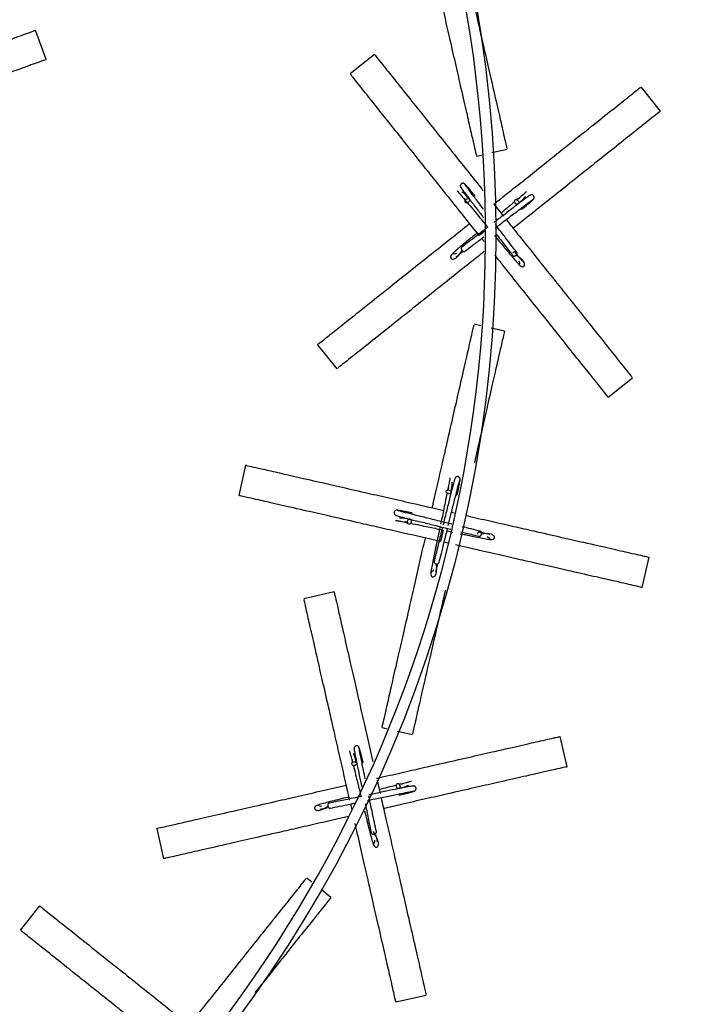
# Model space of a CAD drawing. Header units: millimetres. Extents: x 331 to 1634, y 417 to 1709.
# Tile 76 of 142: x 633 to 697, y 1416 to 1511. Entities that reach past the tile are written whole.
import ezdxf

# ---------------------------------------------------------------- set-up
doc = ezdxf.new("R2010")
doc.units = ezdxf.units.MM

msp = doc.modelspace()

# ---------------------------------------------------------------- linework, layer by layer
at = {"color": 7, "linetype": 'Continuous', "lineweight": 25}
for p, q in [((635.115, 1507.205), (634.089, 1510.024)), ((666.845, 1507.675), (664.5, 1505.805)), ((694.479, 1502.214), (692.609, 1504.559)), ((676.722, 1497.858), (677.307, 1497.991)), ((678.185, 1498.191), (679.647, 1498.525)), ((675.503, 1493.833), (675.59, 1493.486)), ((678.38, 1493.212), (679.315, 1492.039)), ((680.871, 1493.743), (680.524, 1493.656)), ((677.43, 1489.591), (677.195, 1489.885)), ((677.125, 1481.441), (676.474, 1481.589)), ((679.399, 1480.922), (678.107, 1481.217)), ((661.336, 1479.62), (663.206, 1477.274)), ((689.439, 1474.532), (691.785, 1476.402)), ((654.388, 1467.962), (653.721, 1465.038)), ((674.041, 1465.815), (673.824, 1465.53)), ((669.788, 1462.538), (670.073, 1462.321)), ((674.29, 1463.42), (674.532, 1463.365)), ((673.846, 1461.618), (674.416, 1461.498)), ((675.273, 1461.408), (675.273, 1461.408)), ((673.948, 1460.421), (673.572, 1460.507)), ((692.718, 1456.137), (693.385, 1459.062)), ((662.934, 1455.724), (660.01, 1455.056)), ((667.574, 1442.592), (668.044, 1442.485)), ((669.036, 1442.259), (670.498, 1441.925)), ((685.462, 1438.812), (684.795, 1441.737)), ((664.729, 1439.495), (664.657, 1439.145)), ((667.095, 1437.494), (667.385, 1436.225)), ((669.527, 1437.085), (669.176, 1437.157)), ((664.67, 1434.639), (664.541, 1435.205)), ((665.737, 1434.496), (665.737, 1434.496)), ((645.798, 1432.836), (646.465, 1429.912)), ((660.795, 1427.642), (660.292, 1428.043)), ((662.637, 1426.172), (661.702, 1426.918)), ((634.48, 1425.348), (632.61, 1423.003)), ((668.91, 1416.059), (671.835, 1416.726))]:
    msp.add_line(p, q, dxfattribs=at)
at = {"color": 1, "linetype": 'Continuous', "lineweight": 25}
for p, q in [((677.581, 1490.656), (676.969, 1490.168)), ((673.472, 1461.696), (673.219, 1460.587))]:
    msp.add_line(p, q, dxfattribs=at)
at = {"color": 7, "linetype": 'Continuous', "lineweight": 25, "flags": 128}
for points in [[(675.703, 1493.681), (675.787, 1493.729), (675.875, 1493.749), (675.953, 1493.737), (676.011, 1493.696), (676.038, 1493.631), (676.031, 1493.553), (675.991, 1493.474), (675.924, 1493.404), (675.84, 1493.356), (675.752, 1493.336), (675.673, 1493.348), (675.616, 1493.389), (675.589, 1493.454), (675.596, 1493.532), (675.636, 1493.611), (675.703, 1493.681)], [(680.719, 1493.543), (680.767, 1493.459), (680.787, 1493.371), (680.776, 1493.292), (680.735, 1493.235), (680.67, 1493.208), (680.592, 1493.215), (680.512, 1493.255), (680.443, 1493.322), (680.395, 1493.406), (680.375, 1493.494), (680.386, 1493.572), (680.427, 1493.63), (680.492, 1493.657), (680.57, 1493.65), (680.65, 1493.61), (680.719, 1493.543)], [(674.047, 1465.563), (674.137, 1465.528), (674.208, 1465.471), (674.248, 1465.403), (674.251, 1465.332), (674.218, 1465.271), (674.152, 1465.228), (674.065, 1465.209), (673.969, 1465.219), (673.879, 1465.254), (673.808, 1465.31), (673.768, 1465.379), (673.765, 1465.449), (673.799, 1465.511), (673.864, 1465.554), (673.951, 1465.573), (674.047, 1465.563)], [(670.039, 1462.544), (670.075, 1462.634), (670.131, 1462.704), (670.2, 1462.744), (670.27, 1462.748), (670.332, 1462.714), (670.375, 1462.649), (670.393, 1462.561), (670.384, 1462.465), (670.349, 1462.375), (670.292, 1462.305), (670.224, 1462.265), (670.153, 1462.261), (670.092, 1462.295), (670.049, 1462.36), (670.03, 1462.448), (670.039, 1462.544)], [(664.843, 1439.271), (664.94, 1439.278), (665.027, 1439.258), (665.093, 1439.214), (665.127, 1439.152), (665.123, 1439.082), (665.083, 1439.014), (665.012, 1438.96), (664.922, 1438.927), (664.825, 1438.92), (664.738, 1438.94), (664.672, 1438.984), (664.638, 1439.046), (664.642, 1439.116), (664.682, 1439.184), (664.753, 1439.238), (664.843, 1439.271)], [(669.303, 1436.97), (669.31, 1436.874), (669.289, 1436.786), (669.245, 1436.72), (669.183, 1436.687), (669.113, 1436.69), (669.046, 1436.73), (668.991, 1436.801), (668.958, 1436.892), (668.951, 1436.988), (668.971, 1437.076), (669.015, 1437.142), (669.077, 1437.175), (669.147, 1437.172), (669.215, 1437.132), (669.269, 1437.061), (669.303, 1436.97)]]:
    msp.add_lwpolyline(points, dxfattribs=at)
at = {"color": 7, "linetype": 'Continuous', "lineweight": 25}
for radius in [200, 127.5]:
    msp.add_circle((551.081, 1490.266), radius, dxfattribs=at)
for centre, radius, start, end in [((551.081, 1490.266), 199, 296.55137, 53.38394), ((551.081, 1490.266), 126.5, 297.54215, 52.55844), ((676.352, 1493.992), 0.174, 324.83196, 35.55416), ((681.03, 1492.894), 0.174, 234.83196, 305.55416), ((674.695, 1465.25), 0.174, 273.40339, 344.12559), ((670.353, 1463.192), 0.174, 3.40339, 74.12559), ((665.563, 1439.27), 0.174, 299.11767, 9.83988), ((669.301, 1436.251), 0.174, 209.11767, 279.83988)]:
    msp.add_arc(centre, radius, start, end, dxfattribs=at)
for points, knots in [([(676.707, 1497.925), (676.712, 1497.903), (676.741, 1497.776), (676.648, 1498.183), (676.462, 1498.997), (676.145, 1500.384), (675.719, 1502.251), (675.223, 1504.426), (674.673, 1506.835), (674.144, 1509.153), (673.599, 1511.541), (673.079, 1513.82), (672.714, 1515.418), (672.539, 1516.186)], [0, 0, 0, 0, 0.026768, 0.15167, 0.276924, 0.401679, 0.517644, 0.633461, 0.71957, 0.805556, 0.872083, 0.938543, 1, 1, 1, 1]), ([(676.541, 1512.135), (676.582, 1511.955), (676.781, 1511.083), (677.181, 1509.329), (677.711, 1507.007), (678.291, 1504.465), (678.815, 1502.171), (679.285, 1500.113), (679.597, 1498.746), (679.621, 1498.641), (679.632, 1498.593)], [0, 0, 0, 0, 0.017956, 0.087095, 0.192587, 0.298247, 0.451982, 0.605964, 0.818313, 1, 1, 1, 1]), ([(616.192, 1503.51), (616.595, 1503.656), (617.722, 1504.067), (619.51, 1504.717), (621.507, 1505.444), (623.668, 1506.231), (625.902, 1507.044), (628.345, 1507.933), (630.565, 1508.741), (632.544, 1509.461), (633.87, 1509.944), (633.974, 1509.982), (634.023, 1510)], [0, 0, 0, 0, 0.033315, 0.093048, 0.152049, 0.212318, 0.302143, 0.394511, 0.525453, 0.660016, 0.840717, 1, 1, 1, 1]), ([(666.888, 1507.621), (666.874, 1507.639), (666.793, 1507.741), (667.053, 1507.414), (667.574, 1506.762), (668.461, 1505.649), (669.655, 1504.152), (671.046, 1502.408), (672.587, 1500.476), (674.068, 1498.618), (675.599, 1496.698), (676.663, 1495.364), (677.274, 1494.597), (677.358, 1494.492)], [0, 0, 0, 0, 0.028204, 0.159806, 0.291779, 0.423226, 0.545412, 0.667441, 0.758169, 0.848767, 0.918863, 0.988888, 1, 1, 1, 1]), ([(635.049, 1507.18), (635.07, 1507.188), (635.24, 1507.25), (634.68, 1507.046), (633.7, 1506.689), (632.536, 1506.266), (630.888, 1505.666), (628.801, 1504.906), (626.473, 1504.059), (624.246, 1503.249), (621.939, 1502.409), (619.488, 1501.517), (617.668, 1500.855), (616.662, 1500.488)], [0, 0, 0, 0, 0.026191, 0.206838, 0.299923, 0.392985, 0.505233, 0.619786, 0.703004, 0.788186, 0.852414, 0.918323, 1, 1, 1, 1]), ([(676.969, 1490.168), (676.496, 1490.762), (675.548, 1491.951), (674.161, 1493.69), (672.844, 1495.341), (671.402, 1497.149), (669.926, 1499), (668.297, 1501.043), (666.831, 1502.881), (665.515, 1504.532), (664.641, 1505.628), (664.574, 1505.712), (664.543, 1505.751)], [0, 0, 0, 0, 0.057465, 0.114954, 0.173126, 0.231341, 0.320164, 0.40913, 0.538573, 0.668225, 0.847021, 1, 1, 1, 1]), ([(678.38, 1493.212), (678.494, 1493.303), (679.209, 1493.873), (680.478, 1494.885), (682.141, 1496.211), (683.938, 1497.644), (685.797, 1499.127), (687.829, 1500.748), (689.677, 1502.221), (691.323, 1503.534), (692.426, 1504.414), (692.513, 1504.483), (692.554, 1504.515)], [0, 0, 0, 0, 0.011611, 0.072685, 0.133011, 0.194632, 0.286475, 0.380916, 0.514799, 0.652383, 0.837141, 1, 1, 1, 1]), ([(694.424, 1502.169), (694.442, 1502.184), (694.583, 1502.296), (694.117, 1501.924), (693.301, 1501.274), (692.333, 1500.502), (690.962, 1499.409), (689.226, 1498.024), (687.289, 1496.479), (685.437, 1495.002), (683.515, 1493.469), (681.839, 1492.133), (680.707, 1491.231), (680.25, 1490.866)], [0, 0, 0, 0, 0.027196, 0.214776, 0.311434, 0.408068, 0.524624, 0.643573, 0.729985, 0.818437, 0.885129, 0.953568, 1, 1, 1, 1]), ([(675.584, 1495.136), (675.566, 1495.155), (675.532, 1495.191), (675.466, 1495.221), (675.402, 1495.233), (675.331, 1495.228), (675.26, 1495.201), (675.202, 1495.154), (675.155, 1495.088), (675.131, 1495.001), (675.139, 1494.902), (675.174, 1494.846), (675.191, 1494.818)], [0, 0, 0, 0, 0.090269, 0.175048, 0.252132, 0.320823, 0.434877, 0.529992, 0.634244, 0.750818, 0.875229, 1, 1, 1, 1]), ([(676.494, 1494.093), (676.357, 1494.255), (676.085, 1494.58), (675.798, 1494.914), (675.608, 1495.126), (675.58, 1495.144), (675.566, 1495.153)], [0, 0, 0, 0, 0.251313, 0.502914, 0.754761, 1, 1, 1, 1]), ([(677.384, 1492.724), (677.216, 1492.943), (676.761, 1493.534), (676.174, 1494.306), (675.682, 1494.964), (675.624, 1495.066), (675.594, 1495.117)], [0, 0, 0, 0, 0.158841, 0.429021, 0.709441, 1, 1, 1, 1]), ([(674.834, 1494.484), (674.869, 1494.448), (674.937, 1494.38), (675.164, 1494.119), (675.418, 1493.818), (675.544, 1493.667)], [0, 0, 0, 0, 0.354693, 0.6775, 1, 1, 1, 1]), ([(675.177, 1494.842), (675.194, 1494.809), (675.229, 1494.743), (675.54, 1494.318), (676.048, 1493.646), (676.687, 1492.81), (677.179, 1492.17), (677.396, 1491.888)], [0, 0, 0, 0, 0.192796, 0.394771, 0.605866, 0.826132, 1, 1, 1, 1]), ([(676.013, 1493.693), (675.764, 1493.966), (675.46, 1494.3), (675.316, 1494.382), (675.29, 1494.396)], [0, 0, 0, 0, 0.816753, 1, 1, 1, 1]), ([(681.881, 1494.069), (681.848, 1494.052), (681.781, 1494.016), (681.356, 1493.705), (680.686, 1493.199), (679.765, 1492.495), (678.951, 1491.869), (678.474, 1491.502), (678.38, 1491.429)], [0, 0, 0, 0, 0.173396, 0.355048, 0.544902, 0.743004, 0.949302, 1, 1, 1, 1]), ([(681.522, 1494.412), (681.486, 1494.376), (681.418, 1494.309), (681.158, 1494.082), (680.856, 1493.828), (680.705, 1493.701)], [0, 0, 0, 0, 0.354693, 0.6775, 1, 1, 1, 1]), ([(680.731, 1493.232), (681.004, 1493.481), (681.339, 1493.786), (681.42, 1493.93), (681.435, 1493.956)], [0, 0, 0, 0, 0.816753, 1, 1, 1, 1]), ([(682.175, 1493.661), (682.193, 1493.679), (682.23, 1493.714), (682.26, 1493.78), (682.271, 1493.844), (682.267, 1493.915), (682.24, 1493.985), (682.193, 1494.044), (682.127, 1494.09), (682.04, 1494.115), (681.94, 1494.107), (681.884, 1494.072), (681.856, 1494.055)], [0, 0, 0, 0, 0.090269, 0.175048, 0.252132, 0.320823, 0.434877, 0.529992, 0.634244, 0.750818, 0.875229, 1, 1, 1, 1]), ([(675.619, 1493.578), (675.674, 1493.513), (675.876, 1493.275), (676.343, 1492.711), (677.006, 1491.91), (677.492, 1491.322), (677.783, 1490.969)], [0, 0, 0, 0, 0.113629, 0.417203, 0.651062, 1, 1, 1, 1]), ([(678.498, 1490.889), (678.787, 1491.111), (679.459, 1491.629), (680.448, 1492.389), (681.349, 1493.075), (682.002, 1493.563), (682.104, 1493.621), (682.156, 1493.651)], [0, 0, 0, 0, 0.151376, 0.351663, 0.559909, 0.776047, 1, 1, 1, 1]), ([(680.387, 1493.433), (680.162, 1493.245), (679.765, 1492.914), (679.282, 1492.515), (679.073, 1492.342)], [0, 0, 0, 0, 0.567772, 1, 1, 1, 1]), ([(681.131, 1492.752), (681.294, 1492.888), (681.618, 1493.161), (681.952, 1493.448), (682.165, 1493.638), (682.183, 1493.666), (682.191, 1493.68)], [0, 0, 0, 0, 0.251313, 0.502914, 0.754761, 1, 1, 1, 1]), ([(661.39, 1479.663), (661.372, 1479.649), (661.27, 1479.567), (661.597, 1479.828), (662.249, 1480.348), (663.362, 1481.235), (664.859, 1482.429), (666.604, 1483.82), (668.535, 1485.361), (670.394, 1486.843), (672.309, 1488.37), (674.136, 1489.828), (675.418, 1490.85), (676.034, 1491.341)], [0, 0, 0, 0, 0.026768, 0.15167, 0.276924, 0.401679, 0.517644, 0.633461, 0.71957, 0.805556, 0.872083, 0.938543, 1, 1, 1, 1]), ([(680.591, 1488.548), (680.413, 1488.782), (680.048, 1489.262), (679.333, 1490.192), (678.8, 1490.884), (678.529, 1491.237), (678.525, 1491.241)], [0, 0, 0, 0, 0.31657, 0.64836, 0.995281, 1, 1, 1, 1]), ([(679.573, 1491.716), (679.953, 1491.238), (680.814, 1490.159), (682.112, 1488.532), (683.436, 1486.871), (684.87, 1485.073), (686.352, 1483.214), (687.973, 1481.182), (689.446, 1479.334), (690.759, 1477.688), (691.639, 1476.585), (691.708, 1476.498), (691.741, 1476.458)], [0, 0, 0, 0, 0.046692, 0.105598, 0.163783, 0.223218, 0.3118, 0.402889, 0.53202, 0.664721, 0.842921, 1, 1, 1, 1]), ([(676.759, 1490.432), (676.582, 1490.285), (675.919, 1489.737), (675.151, 1489.102), (674.533, 1488.56), (674.252, 1488.293), (674.19, 1488.121), (674.198, 1488.041), (674.236, 1487.982), (674.25, 1487.965), (674.293, 1487.922), (674.409, 1487.876), (674.856, 1488.011), (675.13, 1488.455), (675.322, 1488.766)], [0, 0, 0, 0, 0.081106, 0.302613, 0.424318, 0.553926, 0.643396, 0.664325, 0.669446, 0.672964, 0.678705, 0.724906, 0.807579, 1, 1, 1, 1]), ([(677.783, 1490.969), (677.679, 1490.889), (677.162, 1490.49), (676.238, 1489.779), (675.606, 1489.299), (675.285, 1489.054)], [0, 0, 0, 0, 0.1102859, 0.5471201, 1, 1, 1, 1]), ([(678.431, 1490.185), (678.513, 1490.085), (678.797, 1489.74), (679.462, 1488.938), (680.145, 1488.111), (680.685, 1487.495), (680.953, 1487.214), (681.124, 1487.152), (681.205, 1487.159), (681.264, 1487.197), (681.281, 1487.212), (681.324, 1487.255), (681.37, 1487.37), (681.234, 1487.818), (680.791, 1488.092), (680.48, 1488.283)], [0, 0, 0, 0, 0.04042, 0.140567, 0.34774, 0.46157, 0.582791, 0.666471, 0.686046, 0.690836, 0.694126, 0.699496, 0.742707, 0.820031, 1, 1, 1, 1]), ([(678.577, 1490.354), (678.869, 1489.975), (679.485, 1489.175), (679.948, 1488.567), (680.192, 1488.246)], [0, 0, 0, 0, 0.473811, 1, 1, 1, 1]), ([(675.586, 1488.655), (675.821, 1488.833), (676.302, 1489.199), (676.961, 1489.705), (677.358, 1490.011), (677.423, 1490.061)], [0, 0, 0, 0, 0.443818, 0.908974, 1, 1, 1, 1]), ([(677.444, 1488.628), (677.319, 1488.529), (676.601, 1487.956), (675.323, 1486.937), (673.67, 1485.618), (671.862, 1484.177), (670.011, 1482.7), (667.968, 1481.072), (666.13, 1479.606), (664.479, 1478.289), (663.383, 1477.415), (663.299, 1477.348), (663.26, 1477.317)], [0, 0, 0, 0, 0.01272, 0.072938, 0.133871, 0.194849, 0.28789, 0.381079, 0.516668, 0.652474, 0.839758, 1, 1, 1, 1]), ([(674.76, 1488.442), (674.703, 1488.422), (674.553, 1488.371), (674.437, 1488.387), (674.434, 1488.398), (674.434, 1488.401)], [0, 0, 0, 0, 0.322266, 0.840875, 1, 1, 1, 1]), ([(674.734, 1488.164), (674.741, 1488.158), (674.78, 1488.127), (674.944, 1488.279), (675.22, 1488.505), (675.338, 1488.6)], [0, 0, 0, 0, 0.108196, 0.620972, 1, 1, 1, 1]), ([(675.282, 1489.051), (675.268, 1489.037), (675.24, 1489.008), (675.223, 1488.946), (675.225, 1488.875), (675.247, 1488.803), (675.277, 1488.758), (675.291, 1488.739)], [0, 0, 0, 0, 0.21019, 0.409599, 0.590424, 0.819162, 1, 1, 1, 1]), ([(675.291, 1488.739), (675.306, 1488.721), (675.342, 1488.681), (675.407, 1488.642), (675.474, 1488.624), (675.536, 1488.626), (675.569, 1488.645), (675.586, 1488.655)], [0, 0, 0, 0, 0.183227, 0.4149865, 0.5982003, 0.8002438, 1, 1, 1, 1]), ([(689.395, 1474.587), (689.409, 1474.569), (689.522, 1474.428), (689.15, 1474.894), (688.5, 1475.71), (687.728, 1476.678), (686.634, 1478.049), (685.249, 1479.786), (683.705, 1481.722), (682.228, 1483.574), (680.694, 1485.498), (679.483, 1487.017), (678.712, 1487.983), (678.477, 1488.278)], [0, 0, 0, 0, 0.027652, 0.21838, 0.31666, 0.414915, 0.533428, 0.654373, 0.742235, 0.83217, 0.899982, 0.96957, 1, 1, 1, 1]), ([(680.194, 1488.243), (680.209, 1488.229), (680.238, 1488.201), (680.3, 1488.185), (680.37, 1488.186), (680.443, 1488.209), (680.487, 1488.239), (680.507, 1488.252)], [0, 0, 0, 0, 0.21019, 0.409599, 0.590424, 0.819162, 1, 1, 1, 1]), ([(680.507, 1488.252), (680.525, 1488.268), (680.565, 1488.303), (680.603, 1488.368), (680.622, 1488.436), (680.619, 1488.498), (680.592, 1488.554), (680.544, 1488.592), (680.483, 1488.61), (680.412, 1488.608), (680.34, 1488.585), (680.276, 1488.543), (680.237, 1488.512), (680.225, 1488.493), (680.225, 1488.492)], [0, 0, 0, 0, 0.082845, 0.187634, 0.270474, 0.361827, 0.458119, 0.554411, 0.645764, 0.728603, 0.833392, 0.916238, 0.999083, 1, 1, 1, 1]), ([(681.082, 1487.696), (681.088, 1487.703), (681.12, 1487.74), (680.933, 1487.944), (680.683, 1488.256), (680.455, 1488.528), (680.396, 1488.598)], [0, 0, 0, 0, 0.084569, 0.485371, 0.866107, 1, 1, 1, 1]), ([(680.804, 1487.722), (680.823, 1487.664), (680.874, 1487.515), (680.859, 1487.399), (680.848, 1487.396), (680.845, 1487.395)], [0, 0, 0, 0, 0.322266, 0.840875, 1, 1, 1, 1]), ([(672.425, 1463.846), (672.457, 1463.988), (672.66, 1464.88), (673.022, 1466.462), (673.495, 1468.536), (674.006, 1470.777), (674.536, 1473.095), (675.114, 1475.629), (675.64, 1477.933), (676.108, 1479.986), (676.422, 1481.362), (676.447, 1481.47), (676.459, 1481.52)], [0, 0, 0, 0, 0.011611, 0.072685, 0.133011, 0.194632, 0.286475, 0.380916, 0.514799, 0.652383, 0.837141, 1, 1, 1, 1]), ([(679.383, 1480.853), (679.389, 1480.875), (679.429, 1481.051), (679.296, 1480.47), (679.064, 1479.453), (678.788, 1478.246), (678.398, 1476.535), (677.905, 1474.373), (677.351, 1471.948), (676.899, 1469.967), (676.593, 1468.625), (676.505, 1468.241)], [0, 0, 0, 0, 0.031848, 0.251511, 0.3647, 0.477862, 0.614354, 0.753648, 0.85484, 0.958419, 1, 1, 1, 1]), ([(654.456, 1467.947), (654.434, 1467.952), (654.307, 1467.981), (654.714, 1467.888), (655.528, 1467.702), (656.915, 1467.386), (658.782, 1466.96), (660.957, 1466.463), (663.365, 1465.913), (665.684, 1465.384), (668.071, 1464.839), (670.605, 1464.261), (672.472, 1463.835), (673.509, 1463.598)], [0, 0, 0, 0, 0.026209, 0.148504, 0.271142, 0.393292, 0.506836, 0.620235, 0.704546, 0.788736, 0.853874, 0.918947, 1, 1, 1, 1]), ([(674.627, 1466.699), (674.612, 1466.665), (674.582, 1466.596), (674.444, 1466.088), (674.235, 1465.274), (673.955, 1464.15), (673.689, 1463.072), (673.524, 1462.404), (673.476, 1462.206)], [0, 0, 0, 0, 0.167338, 0.342642, 0.525863, 0.717043, 0.916132, 1, 1, 1, 1]), ([(674.133, 1466.743), (674.127, 1466.694), (674.116, 1466.598), (674.054, 1466.258), (673.976, 1465.872), (673.937, 1465.679)], [0, 0, 0, 0, 0.354693, 0.6775, 1, 1, 1, 1]), ([(673.965, 1462.103), (674.053, 1462.458), (674.255, 1463.281), (674.555, 1464.492), (674.831, 1465.591), (675.038, 1466.379), (675.081, 1466.488), (675.103, 1466.544)], [0, 0, 0, 0, 0.1513756, 0.3516632, 0.5599088, 0.7760472, 1, 1, 1, 1]), ([(674.25, 1465.328), (674.308, 1465.693), (674.38, 1466.14), (674.354, 1466.303), (674.349, 1466.333)], [0, 0, 0, 0, 0.816753, 1, 1, 1, 1]), ([(675.111, 1466.564), (675.115, 1466.589), (675.121, 1466.639), (675.104, 1466.709), (675.073, 1466.766), (675.025, 1466.819), (674.96, 1466.857), (674.887, 1466.874), (674.806, 1466.869), (674.723, 1466.834), (674.65, 1466.766), (674.628, 1466.704), (674.617, 1466.673)], [0, 0, 0, 0, 0.090269, 0.175048, 0.252132, 0.320823, 0.434877, 0.529992, 0.634244, 0.750818, 0.875229, 1, 1, 1, 1]), ([(674.862, 1465.202), (674.904, 1465.41), (674.988, 1465.825), (675.07, 1466.258), (675.118, 1466.539), (675.115, 1466.572), (675.113, 1466.588)], [0, 0, 0, 0, 0.251313, 0.502914, 0.754761, 1, 1, 1, 1]), ([(673.219, 1460.587), (672.479, 1460.756), (670.997, 1461.094), (668.828, 1461.589), (666.769, 1462.059), (664.514, 1462.574), (662.206, 1463.101), (659.659, 1463.682), (657.367, 1464.205), (655.308, 1464.675), (653.942, 1464.987), (653.837, 1465.011), (653.789, 1465.022)], [0, 0, 0, 0, 0.057465, 0.114954, 0.173126, 0.231341, 0.320164, 0.40913, 0.538573, 0.668225, 0.847021, 1, 1, 1, 1]), ([(673.856, 1465.27), (673.796, 1464.982), (673.69, 1464.462), (673.475, 1463.438), (673.32, 1462.7), (673.227, 1462.259)], [0, 0, 0, 0, 0.335628, 0.603727, 1, 1, 1, 1]), ([(669.039, 1463.608), (669.013, 1463.611), (668.964, 1463.618), (668.893, 1463.6), (668.836, 1463.57), (668.783, 1463.521), (668.745, 1463.456), (668.729, 1463.383), (668.734, 1463.303), (668.769, 1463.22), (668.837, 1463.147), (668.899, 1463.125), (668.93, 1463.114)], [0, 0, 0, 0, 0.090269, 0.175048, 0.252132, 0.320823, 0.434877, 0.529992, 0.634244, 0.750818, 0.875229, 1, 1, 1, 1]), ([(670.4, 1463.359), (670.193, 1463.401), (669.778, 1463.485), (669.345, 1463.567), (669.063, 1463.615), (669.031, 1463.611), (669.015, 1463.609)], [0, 0, 0, 0, 0.251313, 0.502914, 0.754761, 1, 1, 1, 1]), ([(674.313, 1462.262), (674.137, 1462.305), (673.521, 1462.457), (672.41, 1462.73), (671.11, 1463.051), (670.012, 1463.328), (669.224, 1463.534), (669.115, 1463.577), (669.059, 1463.599)], [0, 0, 0, 0, 0.068645, 0.240733, 0.419931, 0.606249, 0.799629, 1, 1, 1, 1]), ([(668.859, 1462.63), (668.909, 1462.624), (669.004, 1462.613), (669.345, 1462.551), (669.731, 1462.473), (669.924, 1462.434)], [0, 0, 0, 0, 0.3546935, 0.6774998, 1, 1, 1, 1]), ([(668.904, 1463.124), (668.938, 1463.109), (669.007, 1463.079), (669.515, 1462.94), (670.329, 1462.732), (671.452, 1462.451), (672.799, 1462.119), (673.742, 1461.887), (674.215, 1461.771)], [0, 0, 0, 0, 0.149926, 0.306991, 0.471148, 0.642436, 0.82081, 1, 1, 1, 1]), ([(670.274, 1462.747), (669.91, 1462.805), (669.463, 1462.876), (669.3, 1462.85), (669.27, 1462.846)], [0, 0, 0, 0, 0.816753, 1, 1, 1, 1]), ([(675.624, 1463.115), (675.772, 1463.082), (676.67, 1462.877), (678.258, 1462.514), (680.332, 1462.041), (682.573, 1461.529), (684.891, 1461), (687.425, 1460.422), (689.729, 1459.896), (691.782, 1459.427), (693.158, 1459.114), (693.266, 1459.089), (693.316, 1459.077)], [0, 0, 0, 0, 0.012084, 0.073128, 0.133425, 0.195018, 0.286816, 0.381212, 0.515031, 0.652549, 0.837219, 1, 1, 1, 1]), ([(670.332, 1462.352), (670.621, 1462.293), (671.14, 1462.186), (672.168, 1461.971), (672.911, 1461.814), (673.356, 1461.721)], [0, 0, 0, 0, 0.334373, 0.601469, 1, 1, 1, 1]), ([(673.178, 1462.026), (673.161, 1461.946), (673.08, 1461.561), (672.932, 1460.86), (672.683, 1459.666), (672.462, 1458.618), (672.317, 1457.811), (672.264, 1457.427), (672.323, 1457.254), (672.379, 1457.196), (672.445, 1457.173), (672.467, 1457.169), (672.528, 1457.162), (672.647, 1457.198), (672.912, 1457.583), (672.85, 1458.101), (672.806, 1458.463)], [0, 0, 0, 0, 0.023604, 0.114178, 0.206626, 0.397875, 0.502956, 0.614859, 0.692108, 0.710178, 0.714599, 0.717637, 0.722594, 0.762483, 0.833864, 1, 1, 1, 1]), ([(673.417, 1461.967), (673.365, 1461.757), (673.189, 1461.04), (672.89, 1459.827), (672.696, 1459.057), (672.597, 1458.666)], [0, 0, 0, 0, 0.169331, 0.577175, 1, 1, 1, 1]), ([(673.082, 1458.541), (673.154, 1458.827), (673.301, 1459.411), (673.583, 1460.55), (673.793, 1461.402), (673.9, 1461.838), (673.903, 1461.848)], [0, 0, 0, 0, 0.315582, 0.646337, 0.992175, 1, 1, 1, 1]), ([(677.061, 1461.578), (676.779, 1461.65), (676.274, 1461.777), (675.618, 1461.94), (675.328, 1462.011)], [0, 0, 0, 0, 0.5585061, 1, 1, 1, 1]), ([(677.18, 1461.295), (677.184, 1461.318), (677.193, 1461.371), (677.183, 1461.445), (677.156, 1461.51), (677.114, 1461.557), (677.059, 1461.584), (676.997, 1461.584), (676.938, 1461.56), (676.884, 1461.514), (676.842, 1461.451), (676.818, 1461.378), (676.807, 1461.329), (676.81, 1461.307), (676.81, 1461.307)], [0, 0, 0, 0, 0.082845, 0.187634, 0.270474, 0.361827, 0.458119, 0.554411, 0.645764, 0.728603, 0.833392, 0.916238, 0.999083, 1, 1, 1, 1]), ([(667.589, 1442.66), (667.584, 1442.638), (667.555, 1442.511), (667.648, 1442.918), (667.834, 1443.732), (668.15, 1445.119), (668.576, 1446.986), (669.073, 1449.161), (669.623, 1451.57), (670.152, 1453.888), (670.697, 1456.276), (671.217, 1458.554), (671.582, 1460.153), (671.757, 1460.921)], [0, 0, 0, 0, 0.026768, 0.15167, 0.276924, 0.401679, 0.517644, 0.633461, 0.71957, 0.805556, 0.872083, 0.938543, 1, 1, 1, 1]), ([(675.149, 1461.344), (675.303, 1461.311), (676.072, 1461.151), (676.982, 1460.96), (677.792, 1460.813), (678.176, 1460.761), (678.349, 1460.819), (678.407, 1460.876), (678.429, 1460.942), (678.434, 1460.964), (678.44, 1461.024), (678.405, 1461.143), (678.019, 1461.409), (677.502, 1461.346), (677.139, 1461.302)], [0, 0, 0, 0, 0.057171, 0.284448, 0.409323, 0.542307, 0.634107, 0.655581, 0.660836, 0.664445, 0.670336, 0.71774, 0.802567, 1, 1, 1, 1]), ([(675.198, 1461.528), (675.369, 1461.486), (676.047, 1461.319), (676.556, 1461.19), (676.937, 1461.094)], [0, 0, 0, 0, 0.252176, 1, 1, 1, 1]), ([(677.976, 1461.218), (677.976, 1461.227), (677.978, 1461.277), (677.705, 1461.319), (677.315, 1461.408), (676.968, 1461.478), (676.878, 1461.496)], [0, 0, 0, 0, 0.084569, 0.485371, 0.866107, 1, 1, 1, 1]), ([(676.941, 1461.093), (676.961, 1461.091), (677.001, 1461.087), (677.06, 1461.113), (677.114, 1461.158), (677.157, 1461.221), (677.173, 1461.272), (677.18, 1461.295)], [0, 0, 0, 0, 0.21019, 0.409599, 0.590424, 0.819162, 1, 1, 1, 1]), ([(677.743, 1461.065), (677.794, 1461.032), (677.927, 1460.947), (677.987, 1460.847), (677.98, 1460.838), (677.979, 1460.835)], [0, 0, 0, 0, 0.322266, 0.840875, 1, 1, 1, 1]), ([(692.649, 1456.153), (692.671, 1456.147), (692.847, 1456.107), (692.266, 1456.24), (691.249, 1456.472), (690.042, 1456.748), (688.332, 1457.138), (686.166, 1457.632), (683.751, 1458.183), (681.442, 1458.71), (679.045, 1459.257), (676.861, 1459.756), (675.351, 1460.101), (674.682, 1460.253)], [0, 0, 0, 0, 0.02698, 0.21307, 0.30896, 0.404826, 0.520457, 0.638461, 0.724187, 0.811936, 0.878099, 0.945994, 1, 1, 1, 1]), ([(672.568, 1457.86), (672.536, 1457.809), (672.451, 1457.676), (672.35, 1457.616), (672.341, 1457.623), (672.339, 1457.624)], [0, 0, 0, 0, 0.322266, 0.840875, 1, 1, 1, 1]), ([(672.596, 1458.662), (672.594, 1458.641), (672.591, 1458.601), (672.616, 1458.543), (672.662, 1458.489), (672.724, 1458.446), (672.776, 1458.43), (672.798, 1458.423)], [0, 0, 0, 0, 0.21019, 0.409599, 0.590424, 0.819162, 1, 1, 1, 1]), ([(672.722, 1457.627), (672.731, 1457.626), (672.78, 1457.626), (672.82, 1457.877), (672.905, 1458.271), (672.946, 1458.463)], [0, 0, 0, 0, 0.097643, 0.5604053, 1, 1, 1, 1]), ([(672.798, 1458.423), (672.822, 1458.419), (672.874, 1458.41), (672.949, 1458.42), (673.013, 1458.447), (673.061, 1458.487), (673.074, 1458.524), (673.081, 1458.542)], [0, 0, 0, 0, 0.183227, 0.414987, 0.5982, 0.800244, 1, 1, 1, 1]), ([(673.681, 1455.87), (673.614, 1455.577), (673.389, 1454.59), (672.964, 1452.726), (672.434, 1450.407), (671.854, 1447.864), (671.331, 1445.571), (670.861, 1443.512), (670.549, 1442.146), (670.525, 1442.041), (670.514, 1441.993)], [0, 0, 0, 0, 0.028892, 0.097261, 0.201578, 0.306062, 0.458085, 0.610352, 0.820336, 1, 1, 1, 1]), ([(664.46, 1435.557), (664.291, 1436.298), (663.953, 1437.78), (663.458, 1439.948), (662.988, 1442.008), (662.473, 1444.263), (661.946, 1446.571), (661.365, 1449.118), (660.842, 1451.41), (660.372, 1453.469), (660.06, 1454.835), (660.036, 1454.94), (660.025, 1454.988)], [0, 0, 0, 0, 0.057465, 0.114954, 0.173126, 0.231341, 0.320164, 0.40913, 0.538573, 0.668225, 0.847021, 1, 1, 1, 1]), ([(662.95, 1455.656), (662.945, 1455.678), (662.916, 1455.805), (663.009, 1455.398), (663.194, 1454.584), (663.511, 1453.197), (663.937, 1451.33), (664.434, 1449.155), (664.983, 1446.746), (665.512, 1444.43), (666.059, 1442.035), (666.436, 1440.38), (666.652, 1439.434), (666.68, 1439.313)], [0, 0, 0, 0, 0.028227, 0.159935, 0.292013, 0.423566, 0.54585, 0.667977, 0.758778, 0.849448, 0.919601, 0.989682, 1, 1, 1, 1]), ([(667.051, 1437.687), (667.193, 1437.72), (668.085, 1437.923), (669.668, 1438.285), (671.741, 1438.758), (673.982, 1439.269), (676.3, 1439.798), (678.835, 1440.377), (681.138, 1440.903), (683.192, 1441.371), (684.567, 1441.685), (684.675, 1441.71), (684.726, 1441.721)], [0, 0, 0, 0, 0.011611, 0.072685, 0.133011, 0.194632, 0.286475, 0.380916, 0.514799, 0.652383, 0.837141, 1, 1, 1, 1]), ([(665.368, 1440.634), (665.36, 1440.659), (665.344, 1440.706), (665.298, 1440.762), (665.245, 1440.8), (665.179, 1440.827), (665.104, 1440.833), (665.031, 1440.816), (664.96, 1440.777), (664.901, 1440.709), (664.865, 1440.616), (664.872, 1440.551), (664.875, 1440.518)], [0, 0, 0, 0, 0.090269, 0.175048, 0.252132, 0.320823, 0.434877, 0.529992, 0.634244, 0.750818, 0.875229, 1, 1, 1, 1]), ([(665.734, 1439.3), (665.682, 1439.505), (665.577, 1439.916), (665.463, 1440.341), (665.384, 1440.615), (665.367, 1440.643), (665.358, 1440.657)], [0, 0, 0, 0, 0.251313, 0.502914, 0.754761, 1, 1, 1, 1]), ([(665.954, 1437.625), (665.893, 1437.914), (665.736, 1438.664), (665.538, 1439.631), (665.381, 1440.437), (665.373, 1440.553), (665.368, 1440.613)], [0, 0, 0, 0, 0.1680587, 0.435278, 0.7126253, 1, 1, 1, 1]), ([(664.408, 1440.372), (664.425, 1440.324), (664.456, 1440.234), (664.548, 1439.9), (664.645, 1439.518), (664.694, 1439.327)], [0, 0, 0, 0, 0.354693, 0.6775, 1, 1, 1, 1]), ([(665.128, 1439.148), (665.022, 1439.502), (664.893, 1439.935), (664.799, 1440.071), (664.781, 1440.095)], [0, 0, 0, 0, 0.816753, 1, 1, 1, 1]), ([(664.873, 1440.546), (664.874, 1440.509), (664.877, 1440.434), (664.973, 1439.916), (665.138, 1439.091), (665.357, 1438.031), (665.53, 1437.208), (665.611, 1436.827)], [0, 0, 0, 0, 0.189739, 0.388511, 0.596259, 0.813031, 1, 1, 1, 1]), ([(664.798, 1438.924), (664.869, 1438.638), (664.998, 1438.124), (665.251, 1437.105), (665.432, 1436.367), (665.54, 1435.926)], [0, 0, 0, 0, 0.3343733, 0.6014691, 1, 1, 1, 1]), ([(685.393, 1438.797), (685.415, 1438.802), (685.591, 1438.842), (685.01, 1438.709), (683.993, 1438.477), (682.786, 1438.202), (681.076, 1437.811), (678.911, 1437.317), (676.496, 1436.766), (674.186, 1436.239), (671.789, 1435.692), (669.699, 1435.215), (668.289, 1434.893), (667.719, 1434.763)], [0, 0, 0, 0, 0.027196, 0.214776, 0.311434, 0.408068, 0.524624, 0.643573, 0.729985, 0.818437, 0.885129, 0.953568, 1, 1, 1, 1]), ([(645.865, 1432.852), (645.843, 1432.847), (645.716, 1432.818), (646.123, 1432.911), (646.937, 1433.096), (648.324, 1433.413), (650.191, 1433.839), (652.366, 1434.336), (654.775, 1434.885), (657.093, 1435.415), (659.481, 1435.96), (661.76, 1436.48), (663.358, 1436.844), (664.126, 1437.02)], [0, 0, 0, 0, 0.026768, 0.15167, 0.276924, 0.401679, 0.517644, 0.633461, 0.71957, 0.805556, 0.872083, 0.938543, 1, 1, 1, 1]), ([(670.577, 1436.941), (670.54, 1436.939), (670.465, 1436.937), (669.947, 1436.841), (669.124, 1436.676), (667.988, 1436.441), (666.984, 1436.23), (666.395, 1436.106), (666.278, 1436.081)], [0, 0, 0, 0, 0.173396, 0.355048, 0.544902, 0.743004, 0.949302, 1, 1, 1, 1]), ([(668.956, 1437.016), (668.671, 1436.944), (668.17, 1436.819), (667.561, 1436.668), (667.298, 1436.603)], [0, 0, 0, 0, 0.567772, 1, 1, 1, 1]), ([(669.179, 1436.686), (669.533, 1436.791), (669.966, 1436.921), (670.102, 1437.015), (670.127, 1437.032)], [0, 0, 0, 0, 0.816753, 1, 1, 1, 1]), ([(670.403, 1437.405), (670.356, 1437.389), (670.265, 1437.358), (669.932, 1437.266), (669.55, 1437.168), (669.359, 1437.119)], [0, 0, 0, 0, 0.354693, 0.6775, 1, 1, 1, 1]), ([(670.666, 1436.446), (670.69, 1436.454), (670.738, 1436.47), (670.793, 1436.516), (670.831, 1436.568), (670.858, 1436.635), (670.864, 1436.71), (670.848, 1436.783), (670.808, 1436.853), (670.74, 1436.913), (670.648, 1436.949), (670.582, 1436.942), (670.549, 1436.938)], [0, 0, 0, 0, 0.0902693, 0.1750483, 0.2521321, 0.3208228, 0.434877, 0.5299917, 0.6342436, 0.7508183, 0.8752287, 1, 1, 1, 1]), ([(664.385, 1435.886), (664.161, 1435.83), (663.327, 1435.624), (662.359, 1435.385), (661.567, 1435.166), (661.198, 1435.047), (661.068, 1434.919), (661.04, 1434.843), (661.048, 1434.774), (661.054, 1434.752), (661.074, 1434.694), (661.158, 1434.603), (661.62, 1434.531), (662.06, 1434.812), (662.367, 1435.008)], [0, 0, 0, 0, 0.081106, 0.302613, 0.424318, 0.553926, 0.643396, 0.664325, 0.669446, 0.672964, 0.678705, 0.724906, 0.807579, 1, 1, 1, 1]), ([(665.54, 1435.926), (665.412, 1435.899), (664.773, 1435.764), (663.632, 1435.524), (662.855, 1435.365), (662.459, 1435.284)], [0, 0, 0, 0, 0.1102859, 0.5471201, 1, 1, 1, 1]), ([(666.15, 1435.543), (666.507, 1435.618), (667.336, 1435.793), (668.558, 1436.049), (669.667, 1436.276), (670.467, 1436.432), (670.584, 1436.441), (670.644, 1436.445)], [0, 0, 0, 0, 0.1513756, 0.3516632, 0.5599088, 0.7760472, 1, 1, 1, 1]), ([(667.02, 1432.526), (666.961, 1432.814), (666.84, 1433.405), (666.6, 1434.553), (666.413, 1435.44), (666.315, 1435.909), (666.306, 1435.948)], [0, 0, 0, 0, 0.30841, 0.631649, 0.969628, 1, 1, 1, 1]), ([(669.331, 1436.079), (669.536, 1436.132), (669.947, 1436.236), (670.372, 1436.35), (670.646, 1436.429), (670.674, 1436.447), (670.688, 1436.455)], [0, 0, 0, 0, 0.251313, 0.502914, 0.754761, 1, 1, 1, 1]), ([(661.72, 1434.961), (661.66, 1434.968), (661.503, 1434.987), (661.406, 1435.051), (661.408, 1435.062), (661.408, 1435.065)], [0, 0, 0, 0, 0.322266, 0.840875, 1, 1, 1, 1]), ([(662.455, 1435.283), (662.436, 1435.276), (662.398, 1435.262), (662.356, 1435.214), (662.327, 1435.149), (662.316, 1435.074), (662.324, 1435.021), (662.327, 1434.998)], [0, 0, 0, 0, 0.21019, 0.409599, 0.590424, 0.819162, 1, 1, 1, 1]), ([(662.557, 1434.794), (662.846, 1434.853), (663.438, 1434.974), (664.293, 1435.152), (664.827, 1435.265), (664.95, 1435.291)], [0, 0, 0, 0, 0.423274, 0.866899, 1, 1, 1, 1]), ([(665.945, 1435.239), (665.953, 1435.2), (666.068, 1434.652), (666.289, 1433.602), (666.448, 1432.824), (666.53, 1432.428)], [0, 0, 0, 0, 0.035634, 0.509121, 1, 1, 1, 1]), ([(667.477, 1435.822), (667.613, 1435.227), (667.92, 1433.88), (668.383, 1431.852), (668.856, 1429.781), (669.367, 1427.539), (669.896, 1425.221), (670.475, 1422.686), (671.001, 1420.383), (671.469, 1418.329), (671.783, 1416.954), (671.808, 1416.846), (671.819, 1416.795)], [0, 0, 0, 0, 0.046692, 0.105598, 0.163783, 0.223218, 0.3118, 0.402889, 0.53202, 0.664721, 0.842921, 1, 1, 1, 1]), ([(664.361, 1433.996), (664.158, 1433.95), (663.215, 1433.735), (661.575, 1433.36), (659.513, 1432.89), (657.259, 1432.375), (654.95, 1431.848), (652.403, 1431.267), (650.111, 1430.744), (648.052, 1430.274), (646.686, 1429.962), (646.581, 1429.938), (646.533, 1429.927)], [0, 0, 0, 0, 0.01651, 0.076497, 0.137197, 0.197941, 0.290624, 0.383455, 0.518523, 0.653808, 0.840373, 1, 1, 1, 1]), ([(661.577, 1434.721), (661.58, 1434.713), (661.601, 1434.668), (661.816, 1434.734), (662.162, 1434.817), (662.31, 1434.853)], [0, 0, 0, 0, 0.108196, 0.620972, 1, 1, 1, 1]), ([(665.884, 1434.53), (665.954, 1434.246), (666.176, 1433.349), (666.428, 1432.327), (666.648, 1431.536), (666.767, 1431.167), (666.895, 1431.037), (666.971, 1431.009), (667.04, 1431.017), (667.062, 1431.023), (667.119, 1431.043), (667.211, 1431.127), (667.285, 1431.658), (666.95, 1432.174), (666.701, 1432.558)], [0, 0, 0, 0, 0.09614, 0.303341, 0.417185, 0.538422, 0.622114, 0.64169, 0.646481, 0.649771, 0.655142, 0.698359, 0.775693, 1, 1, 1, 1]), ([(668.895, 1416.128), (668.9, 1416.106), (668.94, 1415.93), (668.807, 1416.511), (668.575, 1417.528), (668.3, 1418.735), (667.909, 1420.445), (667.415, 1422.61), (666.864, 1425.026), (666.337, 1427.334), (665.789, 1429.733), (665.348, 1431.668), (665.063, 1432.916), (664.969, 1433.326)], [0, 0, 0, 0, 0.027556, 0.217617, 0.315552, 0.413464, 0.531562, 0.652084, 0.739639, 0.82926, 0.896835, 0.966179, 1, 1, 1, 1]), ([(666.53, 1432.424), (666.537, 1432.405), (666.551, 1432.367), (666.6, 1432.325), (666.664, 1432.296), (666.739, 1432.285), (666.792, 1432.293), (666.816, 1432.296)], [0, 0, 0, 0, 0.2101898, 0.4095991, 0.5904241, 0.819162, 1, 1, 1, 1]), ([(667.093, 1431.545), (667.1, 1431.549), (667.146, 1431.57), (667.072, 1431.814), (666.978, 1432.206), (666.932, 1432.396)], [0, 0, 0, 0, 0.097643, 0.560405, 1, 1, 1, 1]), ([(666.853, 1431.689), (666.846, 1431.629), (666.827, 1431.472), (666.762, 1431.375), (666.751, 1431.377), (666.749, 1431.377)], [0, 0, 0, 0, 0.322266, 0.840875, 1, 1, 1, 1]), ([(648.944, 1413.813), (649.035, 1413.928), (649.605, 1414.643), (650.618, 1415.912), (651.944, 1417.574), (653.377, 1419.372), (654.859, 1421.231), (656.48, 1423.263), (657.953, 1425.111), (659.267, 1426.757), (660.146, 1427.86), (660.215, 1427.947), (660.248, 1427.987)], [0, 0, 0, 0, 0.0116108, 0.0726847, 0.1330107, 0.1946324, 0.2864749, 0.3809159, 0.5147989, 0.6523827, 0.8371408, 1, 1, 1, 1]), ([(634.535, 1425.305), (634.517, 1425.319), (634.415, 1425.4), (634.742, 1425.14), (635.394, 1424.619), (636.507, 1423.732), (638.004, 1422.538), (639.748, 1421.147), (641.68, 1419.607), (643.539, 1418.124), (645.453, 1416.598), (647.485, 1414.977), (648.983, 1413.783), (649.814, 1413.12)], [0, 0, 0, 0, 0.026209, 0.148504, 0.271142, 0.393292, 0.506836, 0.620235, 0.704546, 0.788736, 0.853874, 0.918947, 1, 1, 1, 1]), ([(662.593, 1426.117), (662.607, 1426.135), (662.72, 1426.276), (662.348, 1425.81), (661.698, 1424.994), (660.925, 1424.026), (659.833, 1422.656), (658.444, 1420.914), (656.924, 1419.008), (655.836, 1417.644), (655.292, 1416.962)], [0, 0, 0, 0, 0.03331, 0.26306, 0.381447, 0.499806, 0.642565, 0.788256, 0.894094, 1, 1, 1, 1]), ([(648.247, 1410.533), (647.653, 1411.006), (646.464, 1411.954), (644.725, 1413.341), (643.074, 1414.658), (641.265, 1416.1), (639.414, 1417.576), (637.372, 1419.205), (635.534, 1420.671), (633.883, 1421.987), (632.787, 1422.861), (632.703, 1422.928), (632.664, 1422.959)], [0, 0, 0, 0, 0.057465, 0.114954, 0.173126, 0.231341, 0.320164, 0.40913, 0.538573, 0.668225, 0.847021, 1, 1, 1, 1])]:
    msp.add_open_spline(points, degree=3, knots=knots, dxfattribs=at)
at = {"color": 1, "linetype": 'Continuous', "lineweight": 25}
for points in [[(662.327, 1434.998), (662.334, 1434.975), (662.348, 1434.923), (662.39, 1434.86), (662.443, 1434.815), (662.499, 1434.789), (662.538, 1434.793), (662.557, 1434.795)], [(666.816, 1432.296), (666.839, 1432.303), (666.89, 1432.317), (666.953, 1432.359), (666.999, 1432.411), (667.024, 1432.468), (667.021, 1432.507), (667.019, 1432.526)]]:
    msp.add_open_spline(points, degree=3, knots=[0, 0, 0, 0, 0.183227, 0.414987, 0.5982, 0.800244, 1, 1, 1, 1], dxfattribs=at)

doc.saveas('drawing.dxf')
